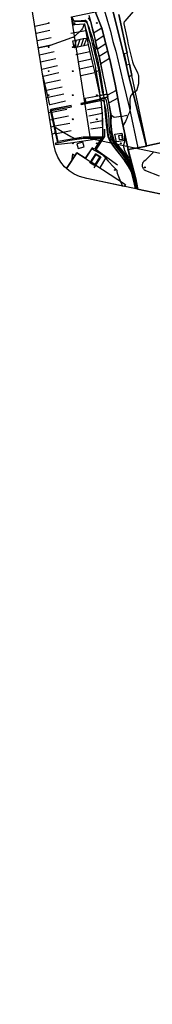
# Model space of a CAD drawing. Extents: x 0 to 85000, y -1 to 75000.
# Tile 8 of 147: x 38262 to 38427, y 60176 to 61403. Entities that reach past the tile are written whole.
import ezdxf

# ---------------------------------------------------------------- set-up
doc = ezdxf.new("R2010")
doc.units = 0
doc.header["$MEASUREMENT"] = 0
doc.header["$PDMODE"] = 33
doc.header["$PDSIZE"] = -3
for name, color, linetype in [('BOS3D_ACTIVE_POLY_CLIP', 227, 'CONTINUOUS'), ('BOS3D_PAVEMENT_MARKINGS_LI', 15, 'CONTINUOUS'), ('CONTOUR_CLIP', 120, 'CONTINUOUS'), ('DTM_INFOTECHBREAKS_CLIP', 4, 'CONTINUOUS'), ('DTM_POINT', 158, 'CONTINUOUS'), ('FENCE_CLIP', 96, 'CONTINUOUS'), ('IMPERV_OTHER_CLIP', 126, 'CONTINUOUS'), ('LAND_CLIP', 14, 'CONTINUOUS'), ('PARCELS_FULL_17_CLIP', 7, 'CONTINUOUS'), ('PARKING_CLIP', 78, 'CONTINUOUS'), ('ROAD_CLIP', 197, 'CONTINUOUS'), ('SIDEWALK_CLIP', 78, 'CONTINUOUS'), ('SPOT_ELEV', 82, 'CONTINUOUS')]:
    doc.layers.add(name, color=color, linetype=linetype)

msp = doc.modelspace()

# ---------------------------------------------------------------- linework, layer by layer
at = {"layer": 'BOS3D_ACTIVE_POLY_CLIP', "elevation": 47.5}
msp.add_lwpolyline([(38472, 61256.8), (38420.4, 61245.9), (38403.4, 61326), (38402.3, 61331.3), (38401.9, 61333.3), (38398.9, 61347.6), (38395.9, 61361.3), (38385.7, 61409.6)], dxfattribs=at)
at = {"layer": 'BOS3D_ACTIVE_POLY_CLIP', "elevation": 29.5}
msp.add_lwpolyline([(38393.8, 61197.5), (38392.2, 61195.1), (38345.5, 61204.9), (38336.6, 61207.5), (38329.8, 61210.6), (38323.6, 61214.7), (38320.3, 61217.6), (38333.1, 61237.2), (38343.7, 61230.3), (38351.2, 61225.4), (38355.7, 61222.4)], close=True, dxfattribs=at)
at = {"layer": 'BOS3D_PAVEMENT_MARKINGS_LI'}
for p, q in [((38297.7, 61398.3), (38281, 61394.6)), ((38299.4, 61389.4), (38282.4, 61385.7)), ((38364.6, 61392.4), (38354.2, 61386.4)), ((38301.1, 61380.6), (38283.8, 61376.8)), ((38344.4, 61389), (38325.9, 61385.7)), ((38332.4, 61377.6), (38330, 61368.4)), ((38332.4, 61377.6), (38337.2, 61378.6)), ((38334.2, 61368.9), (38337.2, 61378.6)), ((38337.2, 61378.6), (38341.6, 61379.4)), ((38341.6, 61379.4), (38338.3, 61369.8)), ((38341.6, 61379.4), (38346, 61380.2)), ((38342, 61370.6), (38345.7, 61379.5)), ((38366.9, 61383), (38356.6, 61376.4)), ((38302.8, 61371.7), (38285.3, 61367.9)), ((38338.3, 61369.8), (38334.2, 61368.9)), ((38342, 61370.6), (38338.3, 61369.8)), ((38347.5, 61371.8), (38342, 61370.6)), ((38369.4, 61373.1), (38358.9, 61366.4)), ((38304.8, 61362.9), (38286.7, 61359)), ((38306.9, 61354.1), (38288.1, 61350)), ((38349.5, 61363), (38332, 61359.3)), ((38334.6, 61350.6), (38351.5, 61354.2)), ((38371.7, 61363.9), (38361.1, 61357.2)), ((38373.9, 61354.8), (38363.1, 61347.9)), ((38308.9, 61345.4), (38289.5, 61341.1)), ((38353.7, 61345.1), (38337, 61341.4)), ((38291.3, 61332.3), (38290.1, 61337.6)), ((38291.3, 61332.3), (38290.9, 61332.2)), ((38310.9, 61336.6), (38291.3, 61332.3)), ((38293.3, 61323.5), (38291.3, 61332.3)), ((38355.8, 61336.7), (38338.1, 61333.1)), ((38293.3, 61323.5), (38292.4, 61323.3)), ((38312.9, 61327.8), (38293.3, 61323.5)), ((38295.3, 61314.7), (38293.3, 61323.5)), ((38315, 61319), (38295.3, 61314.7)), ((38295.3, 61314.7), (38293.8, 61314.4)), ((38297.4, 61305.9), (38295.2, 61305.5)), ((38297.4, 61305.9), (38295.3, 61314.7)), ((38317, 61310.2), (38297.4, 61305.9)), ((38299.5, 61296.6), (38297.4, 61305.9)), ((38382.4, 61314.8), (38371.5, 61308.9)), ((38384.2, 61305.2), (38373.4, 61299.5)), ((38319.1, 61301.5), (38300, 61297.1)), ((38302.1, 61287.7), (38320.8, 61291.4)), ((38346.5, 61291), (38363.9, 61294.1)), ((38300.4, 61287.6), (38298.1, 61287.1)), ((38322.8, 61282.6), (38304, 61278.9)), ((38364.7, 61286.2), (38348.2, 61282.8)), ((38388.5, 61282.4), (38395.6, 61284)), ((38299.6, 61278.1), (38302.4, 61278.7)), ((38304.4, 61269.7), (38301, 61269)), ((38324.6, 61273.8), (38305.9, 61270.3)), ((38349.9, 61274.6), (38364.9, 61277.2)), ((38365.1, 61268.8), (38350.7, 61266.5)), ((38306.3, 61261.2), (38302.4, 61260.4)), ((38307.9, 61261.3), (38326.1, 61265.1))]:
    msp.add_line(p, q, dxfattribs=at)
for points in [[(38330, 61368.4), (38328.1, 61376.8), (38332.4, 61377.6)], [(38334.2, 61368.9), (38330.1, 61368), (38330, 61368.4)], [(38344.7, 61300), (38343.6, 61305.1), (38361.8, 61308.7)]]:
    msp.add_lwpolyline(points, dxfattribs=at)
at = {"layer": 'CONTOUR_CLIP'}
msp.add_line((38387.8, 61201.5, 13), (38390.1, 61195.5, 13), dxfattribs=at)
for points, elevation in [([(38327, 61406.3), (38329.2, 61402.6), (38329.5, 61402.1), (38329.8, 61401.8), (38330, 61401.6), (38330.3, 61401.4), (38330.7, 61401.3), (38331, 61401.3), (38337.4, 61401.1), (38339.7, 61401.1), (38342, 61401), (38343, 61400.9), (38343.3, 61400.8), (38343.9, 61400.6), (38344.7, 61400.1), (38345.2, 61399.7), (38345.5, 61399.3), (38345.9, 61398.6), (38346.6, 61397.3), (38346.9, 61396.6), (38348.4, 61392.4), (38349, 61390.6), (38351.3, 61383.7), (38353.4, 61376.9), (38353.8, 61375.4), (38354.2, 61373.6), (38354.7, 61371.2), (38355.5, 61367.5), (38357.1, 61361), (38357.8, 61358.3), (38359.2, 61351.9), (38360.8, 61344.4), (38361.4, 61341.4), (38362.8, 61333.3), (38366, 61312.7), (38366.2, 61311.2), (38366.4, 61309.1), (38366.6, 61307.6), (38366.8, 61306.8), (38367, 61306.3), (38367.2, 61305.9), (38367.5, 61305.6), (38368.4, 61305.1), (38368.6, 61304.8), (38369, 61304.3), (38369.3, 61303.6), (38369.6, 61303.1), (38369.7, 61302.5), (38369.9, 61301.9), (38370.5, 61298.6), (38371.8, 61290.4), (38372.5, 61286.2), (38372.8, 61283.4), (38372.9, 61282.3), (38373.1, 61280), (38373.1, 61275.2), (38373.3, 61271.4), (38374, 61262.5), (38374.4, 61260), (38374.5, 61259.4), (38374.6, 61258.6), (38375, 61257.3), (38375.3, 61256.6), (38376.2, 61254.3), (38376.8, 61253), (38377.5, 61251.4), (38378.9, 61249.2), (38379.7, 61248.1), (38383.3, 61243.1), (38389.3, 61235.3), (38392.7, 61230.8), (38393.4, 61229.7), (38394.7, 61227.7), (38396.5, 61224.5), (38398.2, 61221.2), (38398.9, 61219.7), (38401.5, 61214.3), (38401.9, 61213.2), (38402.6, 61211.2), (38403, 61210), (38403.8, 61207), (38406.1, 61197.2), (38406.7, 61194.7), (38407.3, 61191.9)], 11), ([(38347.4, 61405.3), (38349.6, 61402), (38350.2, 61401), (38350.5, 61400.2), (38352, 61394.5), (38353.5, 61388.9), (38353.8, 61387.5), (38355.8, 61378.6), (38357, 61372.6), (38357.1, 61371.6), (38357.3, 61369.3), (38357.5, 61368.5), (38357.8, 61367.5), (38359, 61364.5), (38359.4, 61363.3), (38359.7, 61362.1), (38361.3, 61355.6), (38366.6, 61329.6), (38367.2, 61326.3), (38370.9, 61308), (38371.1, 61306.8), (38371.4, 61305.9), (38371.6, 61305.2), (38372.6, 61300.9), (38372.8, 61299.6), (38373.8, 61292.6), (38375.1, 61284.6), (38375.2, 61283.3), (38375.2, 61282), (38375, 61275.5), (38375, 61273.9), (38375.7, 61262.7), (38375.8, 61261.6), (38376, 61260.6), (38377, 61257.5), (38377.4, 61256), (38378.7, 61252.6), (38379, 61251.9), (38379.2, 61251.3), (38379.7, 61250.7), (38380.2, 61249.9), (38390.8, 61236.3), (38392.3, 61234.3), (38393.2, 61233.1), (38395.6, 61229.3), (38396.5, 61227.8), (38398.5, 61223.8), (38399, 61222.7), (38399.7, 61221), (38402.1, 61214.4), (38403.7, 61209.5), (38404.2, 61207.7), (38407.5, 61193.6), (38407.9, 61191.8)], 10), ([(38403.4, 61413.3), (38393, 61401.4), (38392.6, 61400.9), (38392.3, 61400.4), (38392.1, 61399.8), (38392, 61399.1), (38391.9, 61398.5), (38392, 61397.7), (38393.4, 61390.4), (38396.4, 61376.9), (38397, 61373.9), (38398.6, 61367.1), (38402.7, 61350.4), (38403.2, 61349.1), (38403.6, 61348), (38409, 61337), (38409.5, 61335.8), (38409.9, 61334.5), (38410.1, 61333.6), (38410.2, 61332.3), (38410.2, 61324.8), (38410.1, 61323.9), (38410, 61322.9), (38408.2, 61315.7), (38408, 61315), (38407.8, 61314.7), (38407.6, 61314.4), (38407.2, 61314), (38406.1, 61313.4)], 9), ([(38406.6, 61192.1), (38405.4, 61198), (38401.9, 61211.8), (38401.7, 61212.5), (38401.4, 61213.2), (38400.7, 61214.6), (38397.6, 61220), (38393.6, 61226.3), (38392.1, 61228.5), (38382, 61242), (38378.5, 61247), (38376, 61250.8), (38375.5, 61251.6), (38375.1, 61252.5), (38373.4, 61256.1), (38373, 61257.1), (38372.9, 61257.7), (38372.7, 61258.4), (38372.3, 61262.9), (38371.6, 61270.4), (38370.6, 61282.2), (38370, 61287.9), (38369.6, 61290.3), (38367.9, 61299.1), (38367.8, 61299.6), (38367.6, 61300), (38367.5, 61300.1), (38367.3, 61300.4), (38366.7, 61300.9), (38364.3, 61302.6), (38363.8, 61303), (38363.5, 61303.4), (38363.3, 61303.8), (38363.1, 61304.7), (38362.9, 61305.2), (38362.8, 61305.5), (38362.7, 61306.2), (38362.4, 61307.9), (38361.7, 61312.9), (38359.1, 61329.9), (38358.2, 61334.8), (38357.6, 61337.6), (38357.3, 61338.9), (38357.1, 61340), (38356.8, 61342.9), (38356.4, 61345.7), (38356.2, 61347.2), (38355.4, 61350.9), (38354.6, 61354.6), (38352.8, 61361.5), (38351.1, 61368.8), (38350.1, 61372.8), (38348.7, 61377.6), (38347.4, 61381.6), (38345.6, 61387.9), (38344.9, 61390.4), (38343.2, 61396.6), (38343, 61397.4), (38342.9, 61397.6), (38342.7, 61397.7), (38342.6, 61397.7), (38342.4, 61397.6), (38342.2, 61397.3), (38341.9, 61396.6), (38340.5, 61392.9), (38340.1, 61392.1), (38339.7, 61391.5), (38338.9, 61390.6), (38330, 61381.8), (38329.5, 61381.3), (38329.2, 61381.1), (38328.8, 61380.9), (38328.1, 61381), (38327.7, 61380.9), (38326.6, 61380.6), (38300, 61370.7), (38298.8, 61370.3), (38297.9, 61370.1), (38291, 61368.8), (38285.3, 61367.5)], 12), ([(38406.1, 61313.4), (38404.1, 61312.2), (38403.6, 61311.8), (38403.3, 61311.6), (38402.6, 61310.9), (38400.8, 61308.8), (38400.5, 61308.4), (38400.2, 61307.8), (38400.1, 61307.1), (38399.5, 61304.4), (38399.3, 61303), (38399.3, 61302.3), (38399.5, 61299.2), (38399.6, 61292.8), (38399.6, 61291.8), (38399.5, 61290.1), (38399.4, 61289.3), (38399.3, 61288.8), (38399.1, 61288.2), (38398.9, 61287.7), (38396.5, 61282.6), (38395.4, 61279.9), (38394.3, 61277.2), (38393.8, 61276.2), (38391.2, 61271.7), (38390.9, 61271), (38390.8, 61270.5), (38390.8, 61270.2), (38390.8, 61269.9), (38391.1, 61268.8), (38391.3, 61267.5), (38392.5, 61260.1), (38392.7, 61258.9), (38392.7, 61258.2), (38392.7, 61252.9), (38392.7, 61251.7), (38392.6, 61250.9), (38391.6, 61246.5), (38391.5, 61246), (38391.5, 61245.6), (38391.5, 61245.2), (38391.6, 61244.6), (38392.1, 61242.1), (38392.2, 61241.4), (38392.4, 61240.8), (38393.8, 61237.8), (38394.3, 61237), (38396.1, 61233.9), (38398, 61230.4), (38398.4, 61229.4), (38400.1, 61225.2), (38401.1, 61222.5), (38402.2, 61219.2), (38404.3, 61211.6), (38405.7, 61206.2), (38406.8, 61201.7), (38409, 61191.5)], 9), ([(38302.4, 61260.3), (38302.6, 61260.3), (38304.6, 61261.1), (38305.3, 61261.4), (38305.8, 61261.7), (38306, 61261.9), (38306.1, 61262), (38306.2, 61262.4), (38306.2, 61263.1), (38306, 61265.5), (38306, 61266.7), (38306.1, 61267.9), (38306.2, 61268.4), (38306.3, 61268.7), (38306.3, 61268.7), (38306.4, 61268.8), (38306.6, 61268.8), (38306.9, 61268.6), (38307.3, 61268.4), (38312.8, 61265.1), (38325.9, 61257.4), (38329.7, 61255.3), (38330.2, 61255), (38330.7, 61254.8), (38331.1, 61254.8), (38331.6, 61254.8), (38334.7, 61255), (38341.2, 61255.3), (38349.1, 61255.3), (38354.3, 61255.4), (38355.3, 61255.4), (38358.6, 61255.7), (38359.9, 61255.7), (38361, 61255.7), (38363.2, 61255.5), (38363.5, 61255.4), (38363.9, 61255.3), (38364, 61255.3), (38364.1, 61255.1), (38364.2, 61254.9), (38364.2, 61254.6), (38364.1, 61254.2), (38363.7, 61253.6), (38362.4, 61251.2), (38358.5, 61245.1), (38356.9, 61242.6), (38356.7, 61242.1), (38356.6, 61241.8), (38356.6, 61241.7), (38356.7, 61241.4), (38357, 61241), (38357.5, 61240.5), (38363.9, 61235.6), (38364.8, 61234.8), (38367.5, 61232.3), (38368.1, 61231.7), (38369.4, 61230.1), (38372.5, 61226.6), (38379.5, 61219.3), (38382.3, 61216.2), (38382.7, 61215.8), (38383, 61215.4), (38383.1, 61215.1), (38383.2, 61214.7), (38383.3, 61214.4), (38383.3, 61213.7), (38383.3, 61213.2), (38383.5, 61212.7), (38383.7, 61211.9), (38387.8, 61201.5)], 13), ([(38350.8, 61225.6), (38351.1, 61226.3), (38352.6, 61229.1), (38356.1, 61235), (38356.5, 61235.4), (38356.7, 61235.7), (38356.8, 61235.7), (38357, 61235.7), (38357.3, 61235.6), (38357.7, 61235.4), (38360.8, 61233.2), (38361.4, 61232.8), (38361.8, 61232.4), (38362, 61232.2), (38362.1, 61231.9), (38362.1, 61231.6), (38362, 61231.3), (38361.5, 61230.2), (38358.9, 61226.2), (38357.6, 61224.2), (38356.5, 61222.8), (38356.1, 61222.2)], 14), ([(38436.5, 61208.1), (38419.4, 61214.6), (38418.7, 61214.9), (38418.3, 61215), (38417.8, 61215.4), (38417.3, 61215.9), (38416.7, 61216.6), (38416.4, 61217), (38415.9, 61217.9), (38415.5, 61218.9), (38415.2, 61219.8), (38415.1, 61220.5), (38415, 61221.1), (38415.1, 61221.7), (38415.6, 61224.4), (38415.8, 61224.9), (38415.9, 61225.3), (38416.1, 61225.6), (38416.4, 61226), (38416.9, 61226.6), (38418.6, 61228), (38419.5, 61228.8), (38428.5, 61237.3)], 8), ([(38356.1, 61222.2), (38356.1, 61222.1), (38355.8, 61221.9), (38355.5, 61221.7), (38355.4, 61221.6), (38355.1, 61221.6), (38354.6, 61221.8), (38352.2, 61223), (38351.5, 61223.3), (38351.2, 61223.6), (38351, 61223.8), (38350.8, 61224.1), (38350.7, 61224.5), (38350.6, 61224.9), (38350.6, 61225), (38350.8, 61225.6), (38350.8, 61225.6)], 14)]:
    msp.add_lwpolyline(points, dxfattribs=dict(at, elevation=elevation))
at = {"layer": 'DTM_INFOTECHBREAKS_CLIP'}
for p, q in [((38388.4, 61372.9, 9.1), (38376.1, 61422.5, 9.1)), ((38398.2, 61332.4, 9.1), (38401.9, 61333.3, 9.1)), ((38371.2, 61310.3, 9.8), (38361.8, 61308.4, 12.1)), ((38362.5, 61304.9, 12.1), (38372, 61306.6, 9.8)), ((38420.4, 61245.9, 8.4), (38420.1, 61245.5, 8.2))]:
    msp.add_line(p, q, dxfattribs=at)
for points in [[(38299.8, 61626.3, 11.2), (38310.5, 61629.4, 11.4), (38311, 61629.5, 11.3), (38316.2, 61602.7, 11.8), (38320.5, 61582.8, 12.1), (38324.6, 61556, 12.2), (38332.1, 61511.3, 11.6), (38338.3, 61473, 10.2), (38342.5, 61447.6, 9), (38364.5, 61392.6, 9.5), (38374.7, 61351.9, 9), (38381.3, 61320.4, 9)], [(38367.6, 61414.1, 9.5), (38371.5, 61401.4, 9.7), (38375, 61388.7, 9.7), (38378.3, 61375.9, 9.7), (38381.7, 61363.6, 9.7), (38384.9, 61351.2, 9.6), (38387.8, 61338.7, 9.6), (38390.5, 61326.2, 9.5), (38398.7, 61292.3, 9.1), (38409.1, 61243.4, 8.4)], [(38327.9, 61404.3, 11.1), (38328.3, 61397.8, 11.7), (38328.6, 61397.3, 11.7), (38328.9, 61397, 11.6), (38329.4, 61396.7, 11.6), (38330, 61396.7, 11.6), (38330.5, 61396.9, 11.6), (38342.8, 61398, 12), (38347.5, 61371.8, 12.5), (38352.4, 61350.1, 12.7), (38356.2, 61335.1, 12.5), (38361.8, 61308.4, 12.1), (38362.5, 61304.9, 12.1), (38362.7, 61304.1, 12.1)], [(38365.7, 61311, 11.2), (38360.3, 61342.8, 11.3), (38352.8, 61373.9, 11.5), (38345.9, 61400.3, 10.9), (38344.4, 61401.9, 10.9), (38343.3, 61401.9, 10.8), (38338.6, 61401.7, 10.8), (38330, 61401.3, 11)], [(38353.7, 61388.1, 10), (38350.5, 61400.8, 10), (38348.4, 61408.2, 9.6)], [(38361.4, 61355.6, 9.9), (38355.9, 61379.4, 9.9), (38353.7, 61388.1, 10)], [(38404.5, 61307.5, 8.7), (38403.1, 61313.1, 9.1), (38398.2, 61332.4, 9.1), (38394.7, 61347, 9.1), (38388.4, 61372.9, 9.1)], [(38388.5, 61282.4, 9.1), (38379.8, 61281.1, 9.2), (38376.4, 61283.5, 9.3), (38373.2, 61300.7, 9.8), (38372, 61306.6, 9.8), (38371.2, 61310.3, 9.8), (38361.4, 61355.6, 9.9)], [(38381.3, 61320.4, 9), (38388.5, 61282.4, 9.1), (38389.1, 61279.7, 9.2), (38397.4, 61241.1, 8.5), (38409.1, 61243.4, 8.4), (38420.1, 61245.5, 8.2), (38404.5, 61307.5, 8.7)], [(38362.7, 61304.1, 12.1), (38338.4, 61298.5, 12.2), (38338.7, 61297.2, 12.2), (38363.1, 61302.1, 12.1)], [(38406.4, 61192.1, 12.3), (38405.1, 61198.1, 12.3), (38401.3, 61213.1, 12.5), (38393.3, 61226.9, 12), (38381.5, 61241.9, 12.3), (38374.9, 61251.2, 12.4), (38372.2, 61257, 12.4), (38370.6, 61269.1, 12.6), (38368.7, 61289.5, 12.5), (38367.3, 61304.7, 11.8), (38363.1, 61303.8, 12)], [(38363.1, 61302.1, 12.1), (38364.7, 61285.9, 12.3), (38365.4, 61256.4, 12.6), (38341, 61256.5, 12.9), (38310.1, 61251.1, 13.3), (38301.7, 61289.7, 12.7), (38326.6, 61294.4, 12.5), (38326.3, 61296.2, 12.4), (38300.9, 61291.1, 12.7), (38300.3, 61290.8, 12.6), (38299.9, 61290.1, 12.7), (38300.2, 61288.5, 12.8), (38308.9, 61249.6, 13.1), (38306.6, 61249, 13.2), (38306.8, 61247.4, 13.3), (38325.4, 61249.6, 13.5), (38358.2, 61254.4, 13.5), (38363.5, 61255, 13.5), (38355.4, 61241.7, 13.2), (38352.3, 61243.4, 13.2), (38343.7, 61230.3, 13.5)], [(38375.9, 61283.4, 9.7), (38375.7, 61274.6, 9.6), (38376.8, 61261.9, 9.4), (38379.9, 61252, 9.3), (38392.6, 61236.4, 9.2), (38396.9, 61229.5, 9.6), (38400.1, 61222.3, 9.5), (38404.4, 61208.3, 9.5), (38408.2, 61191.7, 9.7)], [(38367.9, 61266.6, 12.5), (38367.6, 61257.4, 12.2), (38366.9, 61256, 12.3), (38366, 61254.8, 12.5), (38357.3, 61241.6, 12.7), (38357.5, 61241.3, 12.8), (38384, 61222.1, 12.8)], [(38349.3, 61224, 13.8), (38356.8, 61236, 14), (38363.1, 61232.1, 13.7), (38354.6, 61218.5, 13.6)], [(38351.2, 61225.4, 14.5), (38357.3, 61234.8, 14.4), (38362, 61231.9, 14.3), (38355.7, 61222.4, 14.4)], [(38397.4, 61241.1, 8.5), (38406.6, 61204.5, 8.7), (38409.3, 61191.5, 8.8)]]:
    msp.add_polyline3d(points, dxfattribs=at)
msp.add_polyline3d([(38380.5, 61260.3, 9.7), (38389.5, 61261.4, 9.7), (38391.1, 61252, 9.6), (38382.5, 61250.9, 9.8)], close=True, dxfattribs=at)
at = {"layer": 'DTM_POINT'}
for p in [(38298.1, 61398.9, 11.5), (38330.3, 61398.8, 11.7), (38358.1, 61398.9, 9.5), (38298.1, 61368.9, 12), (38328.1, 61368.9, 12.3), (38357.5, 61368.5, 10), (38298.1, 61338.9, 12.4), (38328.1, 61338.9, 12.4), (38358.1, 61338.9, 11.8), (38298.1, 61308.9, 12.4), (38328.1, 61308.9, 12.1), (38358.1, 61308.9, 12.1), (38328.1, 61278.9, 12.6), (38358.1, 61278.9, 12.3), (38328.1, 61248.9, 13.4), (38358.1, 61248.9, 13.3), (38388.1, 61248.9, 9.3), (38418.1, 61218.9, 7.9), (38380.5, 61215.6, 13.1)]:
    msp.add_point(p, dxfattribs=at)
at = {"layer": 'FENCE_CLIP'}
msp.add_line((38309.5, 61249.5), (38307.1, 61248.5), dxfattribs=at)
for points in [[(38325.6, 61295.6), (38300.8, 61290.5), (38309.5, 61249.5)], [(38309.5, 61249.5), (38324.5, 61253), (38345.1, 61255.8), (38366.2, 61256.2), (38365.7, 61277.9), (38363.5, 61303.4), (38338.8, 61297.9)], [(38330.7, 61233.5), (38328, 61235.3), (38326.5, 61227)], [(38344.3, 61229.9), (38352.1, 61241.9), (38368.7, 61232.8), (38369.3, 61231.3), (38361.8, 61218.5)], [(38396.5, 61241.6), (38405.9, 61203.4), (38408.4, 61191.7)]]:
    msp.add_lwpolyline(points, dxfattribs=at)
at = {"layer": 'IMPERV_OTHER_CLIP'}
for points in [[(38389.5, 61261.4), (38391.1, 61252), (38382.5, 61250.9), (38380.5, 61260.3)], [(38385.2, 61258.3), (38386.1, 61253.5), (38390.2, 61254.2), (38389.3, 61259.1)], [(38362, 61231.9), (38355.7, 61222.4), (38351.2, 61225.4), (38357.3, 61234.8)]]:
    msp.add_lwpolyline(points, close=True, dxfattribs=at)
at = {"layer": 'LAND_CLIP'}
msp.add_lwpolyline([(39976.1, 60000), (39682.3, 60898.3), (39681.8, 60899.8), (39678.1, 60907.7), (39673.1, 60914.9), (39666.9, 60921), (39659.8, 60926), (39651.9, 60929.7), (39645.1, 60931.7), (38345.5, 61204.9), (38336.6, 61207.5), (38329.8, 61210.6), (38323.6, 61214.7), (38318, 61219.7), (38313.3, 61225.4), (38309.5, 61231.8), (38306.6, 61238.7), (38304.4, 61247.6), (38261.9, 61514.1)], dxfattribs=at)
at = {"layer": 'PARCELS_FULL_17_CLIP'}
msp.add_lwpolyline([(38652.2, 61190.8), (38350.1, 61254.5), (38326.5, 61406.8), (38590.9, 61462.2)], close=True, dxfattribs=at)
at = {"layer": 'PARKING_CLIP'}
for points in [[(38327.9, 61404.3), (38328.3, 61397.8), (38328.6, 61397.3), (38328.9, 61397), (38329.4, 61396.7), (38330, 61396.7), (38330.5, 61396.9), (38342.8, 61398), (38347.5, 61371.8), (38352.4, 61350.1), (38356.2, 61335.1), (38361.8, 61308.4), (38362.5, 61304.9), (38362.7, 61304.1), (38338.4, 61298.5), (38338.7, 61297.2), (38363.1, 61302.1), (38364.7, 61285.9), (38365.4, 61256.4), (38341, 61256.5), (38310.1, 61251.1), (38301.7, 61289.7), (38326.6, 61294.4), (38326.3, 61296.2), (38300.9, 61291.1), (38300.3, 61290.8), (38299.9, 61290.1), (38300.2, 61288.5), (38308.9, 61249.6), (38306.6, 61249), (38306.8, 61247.4), (38325.4, 61249.6), (38358.2, 61254.4), (38363.5, 61255), (38355.4, 61241.7), (38352.3, 61243.4), (38343.7, 61230.3), (38333.1, 61237.2), (38320.3, 61217.6), (38318, 61219.7), (38313.3, 61225.4), (38309.5, 61231.8), (38306.6, 61238.7), (38304.4, 61247.6), (38261.9, 61514.1)], [(38342.5, 61447.6), (38364.5, 61392.6), (38374.7, 61351.9), (38381.3, 61320.4), (38388.5, 61282.4), (38379.8, 61281.1), (38376.4, 61283.5), (38373.2, 61300.7), (38372, 61306.6), (38371.2, 61310.3), (38361.4, 61355.6), (38355.9, 61379.4), (38353.7, 61388.1), (38350.5, 61400.8), (38348.4, 61408.2)], [(38554.9, 61160.9), (38409.3, 61191.5), (38406.6, 61204.5), (38397.4, 61241.1), (38420.1, 61245.5), (38420.4, 61245.9), (38472, 61256.8)]]:
    msp.add_lwpolyline(points, dxfattribs=at)
msp.add_lwpolyline([(38333.2, 61248.2), (38334.7, 61242.6), (38342.2, 61244.7), (38340.6, 61250.3)], close=True, dxfattribs=at)
at = {"layer": 'ROAD_CLIP'}
msp.add_lwpolyline([(38376.1, 61422.5), (38388.4, 61372.9), (38394.7, 61347), (38398.2, 61332.4), (38403.1, 61313.1), (38404.5, 61307.5), (38420.1, 61245.5), (38397.4, 61241.1), (38389.1, 61279.7), (38388.5, 61282.4), (38381.3, 61320.4), (38374.7, 61351.9), (38364.5, 61392.6), (38342.5, 61447.6)], dxfattribs=at)
at = {"layer": 'SIDEWALK_CLIP'}
msp.add_lwpolyline([(38385.7, 61409.6), (38395.9, 61361.3), (38392.1, 61360.5), (38395.1, 61346.8), (38398.9, 61347.6), (38401.9, 61333.3), (38398.2, 61332.4), (38394.7, 61347), (38388.4, 61372.9), (38376.1, 61422.5)], dxfattribs=at)
msp.add_lwpolyline([(38372, 61306.6), (38362.5, 61304.9), (38361.8, 61308.4), (38371.2, 61310.3)], close=True, dxfattribs=at)
at = {"layer": 'SPOT_ELEV'}
msp.add_point((38409.1, 61243.4, 8.4), dxfattribs=at)

doc.saveas('drawing.dxf')
